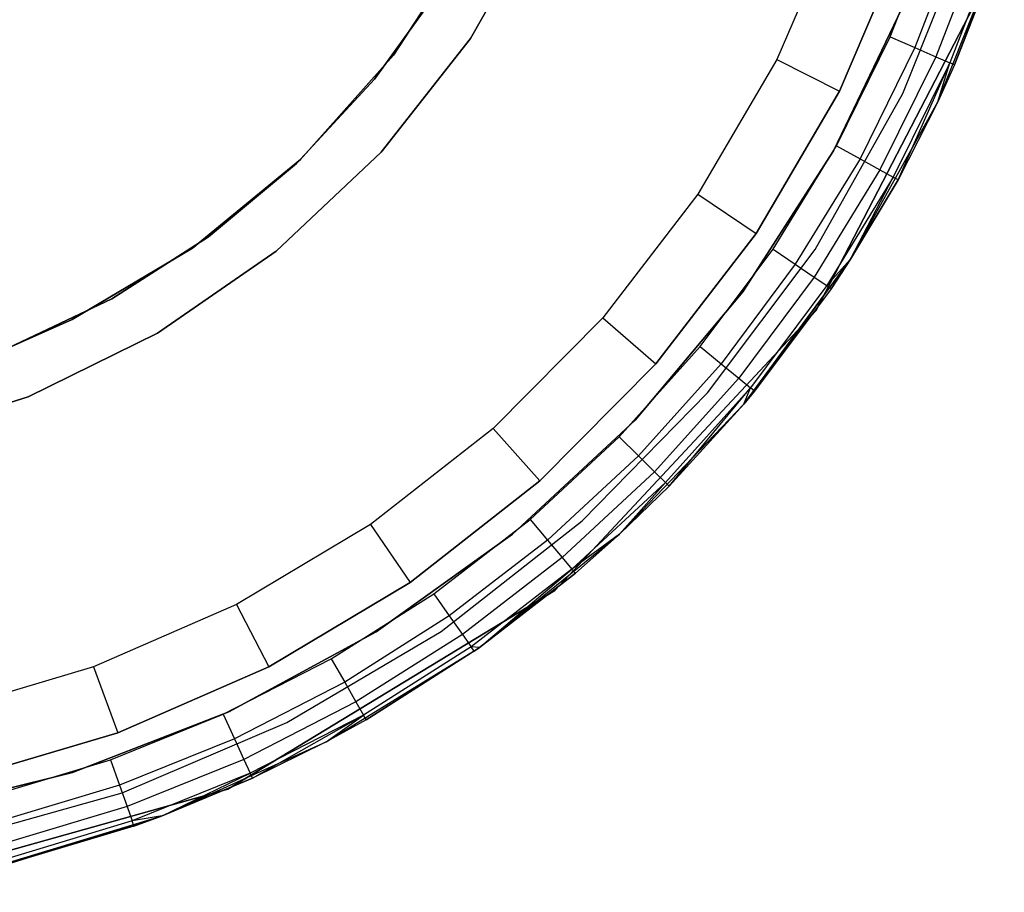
# Model space of a CAD drawing. Extents: x 0.1 to 15.8, y -7.9 to 7.9.
# Tile 10 of 17: x 8.3 to 9.5, y -1.6 to -0.6. Entities that reach past the tile are written whole.
import ezdxf

# ---------------------------------------------------------------- set-up
doc = ezdxf.new("R2010")
doc.units = 0
doc.header["$MEASUREMENT"] = 0
doc.layers.get('0').update_dxf_attribs({"color": 13, "linetype": 'CONTINUOUS'})

# ---------------------------------------------------------------- blocks, each defined once
blk = doc.blocks.new('CZ_0022__330X330X1200_PM_2')
at = {"color": 0}
for p, q in [((8.9318, -0.4622, 48.9153), (8.852, -0.603, 48.9153)), ((8.852, -0.603, 51.9074), (8.9318, -0.4622, 51.9074)), ((8.9318, -0.4622, 48.9153), (8.852, -0.603, 48.9153)), ((8.852, -0.603, 51.9074), (8.9318, -0.4622, 51.9074)), ((9.2642, -0.4659, 0.5139), (9.1954, -0.6266, 0.5139)), ((9.2642, -0.4659, 0.5139), (9.1954, -0.6266, 0.5139)), ((9.3228, -0.601, 1.9074), (9.3718, -0.4739, 1.9074)), ((9.3228, -0.601, 1.9074), (9.3718, -0.4739, 1.9074)), ((9.337, -0.6645, 0.7263), (9.4119, -0.4781, 0.7263)), ((9.337, -0.6645, 0.7263), (9.4119, -0.4781, 0.7263)), ((9.337, -0.6645, 1.868), (9.4119, -0.4781, 1.868)), ((9.337, -0.6645, 1.868), (9.4119, -0.4781, 1.868)), ((9.4003, -0.4835, 1.9014), (9.3504, -0.6131, 1.9014)), ((9.4003, -0.4835, 1.9014), (9.3504, -0.6131, 1.9014)), ((8.766, -0.6217, 48.9153), (8.8513, -0.4902, 48.9153)), ((8.8513, -0.4902, 51.9074), (8.766, -0.6217, 51.9074)), ((8.8513, -0.4902, 51.9074), (8.766, -0.6217, 51.9074)), ((8.766, -0.6217, 48.9153), (8.8513, -0.4902, 48.9153)), ((9.2658, -0.6621, 0.5927), (9.3384, -0.4923, 0.5927)), ((9.3384, -0.4923, 1.0651), (9.2658, -0.6621, 1.0651)), ((9.3384, -0.4923, 1.0651), (9.2658, -0.6621, 1.0651)), ((9.2658, -0.6621, 0.5927), (9.3384, -0.4923, 0.5927)), ((9.4246, -0.4916, 1.8843), (9.3738, -0.6234, 1.8843)), ((9.4246, -0.4916, 1.8843), (9.3738, -0.6234, 1.8843)), ((9.3761, -0.6739, 0.7263), (9.4506, -0.4864, 0.7263)), ((9.3761, -0.6739, 0.7263), (9.4506, -0.4864, 0.7263)), ((9.3949, -0.6326, 1.8287), (9.4506, -0.4864, 0.7263)), ((9.3949, -0.6326, 1.8287), (9.4506, -0.4864, 0.7263)), ((9.4408, -0.497, 1.8588), (9.3894, -0.6302, 1.8588)), ((9.4408, -0.497, 1.8588), (9.3894, -0.6302, 1.8588)), ((9.4465, -0.4989, 1.8287), (9.3949, -0.6326, 1.8287)), ((9.4465, -0.4989, 1.8287), (9.3949, -0.6326, 1.8287)), ((9.4366, -0.5274, 0.805), (9.2393, -0.9082, 0.805)), ((9.2393, -0.9082, 0.7263), (9.4366, -0.5274, 0.7263)), ((9.2393, -0.9082, 0.7263), (9.4366, -0.5274, 0.7263)), ((9.4366, -0.5274, 0.805), (9.2393, -0.9082, 0.805)), ((8.7446, -0.6487, 49.0255), (8.8196, -0.5444, 49.0255)), ((8.8196, -0.5444, 48.994), (8.7446, -0.6487, 48.994)), ((8.7446, -0.6487, 49.0255), (8.8196, -0.5444, 49.0255)), ((8.8196, -0.5444, 48.994), (8.7446, -0.6487, 48.994)), ((9.2592, -0.729, 1.6754), (9.3403, -0.5595, 1.6754)), ((9.3403, -0.5595, 1.7147), (9.2592, -0.729, 1.7147)), ((9.2592, -0.729, 1.6754), (9.3403, -0.5595, 1.6754)), ((9.3403, -0.5595, 1.7147), (9.2592, -0.729, 1.7147)), ((8.852, -0.603, 48.9153), (8.7521, -0.7302, 48.9153)), ((8.7521, -0.7302, 51.9074), (8.852, -0.603, 51.9074)), ((8.852, -0.603, 48.9153), (8.7521, -0.7302, 48.9153)), ((8.7521, -0.7302, 51.9074), (8.852, -0.603, 51.9074)), ((8.852, -0.603, 48.9153), (8.852, -0.603, 51.9074)), ((8.852, -0.603, 48.9153), (8.852, -0.603, 51.9074)), ((9.2625, -0.7231, 1.9074), (9.3228, -0.601, 1.9074)), ((9.2625, -0.7231, 1.9074), (9.3228, -0.601, 1.9074)), ((9.3228, -0.601, 1.9074), (9.3504, -0.6131, 1.9014)), ((9.3228, -0.601, 1.9074), (9.3504, -0.6131, 1.9014)), ((9.3504, -0.6131, 1.9014), (9.2888, -0.7377, 1.9014)), ((9.3504, -0.6131, 1.9014), (9.2888, -0.7377, 1.9014)), ((9.3504, -0.6131, 1.9014), (9.3738, -0.6234, 1.8843)), ((9.3504, -0.6131, 1.9014), (9.3738, -0.6234, 1.8843)), ((8.6615, -0.7385, 48.9153), (8.766, -0.6217, 48.9153)), ((8.766, -0.6217, 51.9074), (8.6615, -0.7385, 51.9074)), ((8.766, -0.6217, 51.9074), (8.6615, -0.7385, 51.9074)), ((8.6615, -0.7385, 48.9153), (8.766, -0.6217, 48.9153)), ((8.766, -0.6217, 51.9074), (8.766, -0.6217, 48.9153)), ((8.766, -0.6217, 51.9074), (8.766, -0.6217, 48.9153)), ((9.1954, -0.6266, 0.5139), (9.1071, -0.7774, 0.5139)), ((9.1954, -0.6266, 0.5139), (9.1071, -0.7774, 0.5139)), ((9.1954, -0.6266, 0.5139), (9.2658, -0.6621, 0.5927)), ((9.1954, -0.6266, 0.5139), (9.2658, -0.6621, 0.5927)), ((9.3738, -0.6234, 1.8843), (9.3112, -0.75, 1.8843)), ((9.3738, -0.6234, 1.8843), (9.3112, -0.75, 1.8843)), ((9.3738, -0.6234, 1.8843), (9.3894, -0.6302, 1.8588)), ((9.3738, -0.6234, 1.8843), (9.3894, -0.6302, 1.8588)), ((9.3894, -0.6302, 1.8588), (9.3261, -0.7583, 1.8588)), ((9.3894, -0.6302, 1.8588), (9.3261, -0.7583, 1.8588)), ((9.3314, -0.7612, 1.8287), (9.3894, -0.6302, 1.8588)), ((9.3314, -0.7612, 1.8287), (9.3894, -0.6302, 1.8588)), ((9.3761, -0.6739, 1.8287), (9.3894, -0.6302, 1.8588)), ((9.3761, -0.6739, 1.8287), (9.3894, -0.6302, 1.8588)), ((9.3949, -0.6326, 1.8287), (9.3761, -0.6739, 0.7263)), ((9.3949, -0.6326, 1.8287), (9.3761, -0.6739, 0.7263)), ((9.3949, -0.6326, 1.8287), (9.3761, -0.6739, 1.8287)), ((9.3949, -0.6326, 1.8287), (9.3761, -0.6739, 1.8287)), ((9.3949, -0.6326, 1.8287), (9.3894, -0.6302, 1.8588)), ((9.3949, -0.6326, 1.8287), (9.3894, -0.6302, 1.8588)), ((8.657, -0.7429, 49.0255), (8.7446, -0.6487, 49.0255)), ((8.7446, -0.6487, 48.994), (8.657, -0.7429, 48.994)), ((8.657, -0.7429, 49.0255), (8.7446, -0.6487, 49.0255)), ((8.7446, -0.6487, 48.994), (8.657, -0.7429, 48.994)), ((8.7446, -0.6487, 49.0255), (8.7446, -0.6487, 48.994)), ((8.7446, -0.6487, 49.0255), (8.7446, -0.6487, 48.994)), ((9.1724, -0.8214, 0.5927), (9.2658, -0.6621, 0.5927)), ((9.2658, -0.6621, 1.0651), (9.1724, -0.8214, 1.0651)), ((9.2658, -0.6621, 1.0651), (9.1724, -0.8214, 1.0651)), ((9.1724, -0.8214, 0.5927), (9.2658, -0.6621, 0.5927)), ((9.2658, -0.6621, 0.5927), (9.2658, -0.6621, 1.0651)), ((9.2658, -0.6621, 0.5927), (9.2658, -0.6621, 1.0651)), ((9.2384, -0.8395, 0.7263), (9.337, -0.6645, 0.7263)), ((9.2384, -0.8395, 0.7263), (9.337, -0.6645, 0.7263)), ((9.2384, -0.8395, 1.868), (9.337, -0.6645, 1.868)), ((9.2384, -0.8395, 1.868), (9.337, -0.6645, 1.868)), ((9.337, -0.6645, 0.7263), (9.337, -0.6645, 1.868)), ((9.337, -0.6645, 0.7263), (9.337, -0.6645, 1.868)), ((9.2782, -0.8504, 0.7263), (9.3761, -0.6739, 0.7263)), ((9.2782, -0.8504, 0.7263), (9.3761, -0.6739, 0.7263)), ((9.3761, -0.6739, 0.7263), (9.3314, -0.7612, 1.8287)), ((9.3761, -0.6739, 0.7263), (9.3314, -0.7612, 1.8287)), ((9.3761, -0.6739, 1.8287), (9.3314, -0.7612, 1.8287)), ((9.3761, -0.6739, 1.8287), (9.3314, -0.7612, 1.8287)), ((9.3761, -0.6739, 0.7263), (9.3761, -0.6739, 1.8287)), ((9.3761, -0.6739, 0.7263), (9.3761, -0.6739, 1.8287)), ((9.1913, -0.8392, 1.9074), (9.2625, -0.7231, 1.9074)), ((9.1913, -0.8392, 1.9074), (9.2625, -0.7231, 1.9074)), ((9.2625, -0.7231, 1.9074), (9.2888, -0.7377, 1.9014)), ((9.2625, -0.7231, 1.9074), (9.2888, -0.7377, 1.9014)), ((8.5405, -0.8381, 48.9153), (8.6615, -0.7385, 48.9153)), ((8.6615, -0.7385, 51.9074), (8.5405, -0.8381, 51.9074)), ((8.6615, -0.7385, 51.9074), (8.5405, -0.8381, 51.9074)), ((8.5405, -0.8381, 48.9153), (8.6615, -0.7385, 48.9153)), ((8.7521, -0.7302, 48.9153), (8.6343, -0.8412, 48.9153)), ((8.6343, -0.8412, 51.9074), (8.7521, -0.7302, 51.9074)), ((8.7521, -0.7302, 48.9153), (8.6343, -0.8412, 48.9153)), ((8.6343, -0.8412, 51.9074), (8.7521, -0.7302, 51.9074)), ((8.6615, -0.7385, 51.9074), (8.6615, -0.7385, 48.9153)), ((8.6615, -0.7385, 51.9074), (8.6615, -0.7385, 48.9153)), ((8.7521, -0.7302, 48.9153), (8.7521, -0.7302, 51.9074)), ((8.7521, -0.7302, 48.9153), (8.7521, -0.7302, 51.9074)), ((9.1575, -0.887, 1.6754), (9.2592, -0.729, 1.6754)), ((9.2592, -0.729, 1.7147), (9.1575, -0.887, 1.7147)), ((9.1575, -0.887, 1.6754), (9.2592, -0.729, 1.6754)), ((9.2592, -0.729, 1.7147), (9.1575, -0.887, 1.7147)), ((9.2888, -0.7377, 1.9014), (9.2162, -0.8561, 1.9014)), ((9.2888, -0.7377, 1.9014), (9.2162, -0.8561, 1.9014)), ((9.2592, -0.729, 1.6754), (9.2592, -0.729, 1.7147)), ((9.2592, -0.729, 1.6754), (9.2592, -0.729, 1.7147)), ((9.2888, -0.7377, 1.9014), (9.3112, -0.75, 1.8843)), ((9.2888, -0.7377, 1.9014), (9.3112, -0.75, 1.8843)), ((8.5584, -0.8253, 49.0255), (8.657, -0.7429, 49.0255)), ((8.657, -0.7429, 48.994), (8.5584, -0.8253, 48.994)), ((8.5584, -0.8253, 49.0255), (8.657, -0.7429, 49.0255)), ((8.657, -0.7429, 48.994), (8.5584, -0.8253, 48.994)), ((8.657, -0.7429, 49.0255), (8.657, -0.7429, 48.994)), ((8.657, -0.7429, 49.0255), (8.657, -0.7429, 48.994)), ((9.3112, -0.75, 1.8843), (9.2374, -0.8704, 1.8843)), ((9.3112, -0.75, 1.8843), (9.2374, -0.8704, 1.8843)), ((9.3112, -0.75, 1.8843), (9.3261, -0.7583, 1.8588)), ((9.3112, -0.75, 1.8843), (9.3261, -0.7583, 1.8588)), ((9.3261, -0.7583, 1.8588), (9.2515, -0.88, 1.8588)), ((9.3261, -0.7583, 1.8588), (9.2515, -0.88, 1.8588)), ((9.2782, -0.8504, 1.8287), (9.3261, -0.7583, 1.8588)), ((9.2782, -0.8504, 1.8287), (9.3261, -0.7583, 1.8588)), ((9.2782, -0.8504, 0.7263), (9.3314, -0.7612, 1.8287)), ((9.3314, -0.7612, 1.8287), (9.2782, -0.8504, 1.8287)), ((9.2782, -0.8504, 0.7263), (9.3314, -0.7612, 1.8287)), ((9.3314, -0.7612, 1.8287), (9.2782, -0.8504, 1.8287)), ((9.3314, -0.7612, 1.8287), (9.3261, -0.7583, 1.8588)), ((9.3314, -0.7612, 1.8287), (9.3261, -0.7583, 1.8588)), ((9.1071, -0.7774, 0.5139), (9.0006, -0.916, 0.5139)), ((9.1071, -0.7774, 0.5139), (9.0006, -0.916, 0.5139)), ((9.1071, -0.7774, 0.5139), (9.1724, -0.8214, 0.5927)), ((9.1071, -0.7774, 0.5139), (9.1724, -0.8214, 0.5927)), ((8.4501, -0.8947, 49.0255), (8.5584, -0.8253, 49.0255)), ((8.5584, -0.8253, 48.994), (8.4501, -0.8947, 48.994)), ((8.4501, -0.8947, 49.0255), (8.5584, -0.8253, 49.0255)), ((8.5584, -0.8253, 48.994), (8.4501, -0.8947, 48.994)), ((8.5584, -0.8253, 49.0255), (8.5584, -0.8253, 48.994)), ((8.5584, -0.8253, 49.0255), (8.5584, -0.8253, 48.994)), ((9.0599, -0.9678, 0.5927), (9.1724, -0.8214, 0.5927)), ((9.1724, -0.8214, 1.0651), (9.0599, -0.9678, 1.0651)), ((9.1724, -0.8214, 1.0651), (9.0599, -0.9678, 1.0651)), ((9.0599, -0.9678, 0.5927), (9.1724, -0.8214, 0.5927)), ((9.1724, -0.8214, 0.5927), (9.1724, -0.8214, 1.0651)), ((9.1724, -0.8214, 0.5927), (9.1724, -0.8214, 1.0651)), ((8.4057, -0.918, 48.9153), (8.5405, -0.8381, 48.9153)), ((8.5405, -0.8381, 51.9074), (8.4057, -0.918, 51.9074)), ((8.5405, -0.8381, 51.9074), (8.4057, -0.918, 51.9074)), ((8.4057, -0.918, 48.9153), (8.5405, -0.8381, 48.9153)), ((8.5405, -0.8381, 51.9074), (8.5405, -0.8381, 48.9153)), ((8.5405, -0.8381, 51.9074), (8.5405, -0.8381, 48.9153)), ((8.6343, -0.8412, 48.9153), (8.5013, -0.9334, 48.9153)), ((8.5013, -0.9334, 51.9074), (8.6343, -0.8412, 51.9074)), ((8.6343, -0.8412, 48.9153), (8.5013, -0.9334, 48.9153)), ((8.5013, -0.9334, 51.9074), (8.6343, -0.8412, 51.9074)), ((8.6343, -0.8412, 48.9153), (8.6343, -0.8412, 51.9074)), ((8.6343, -0.8412, 48.9153), (8.6343, -0.8412, 51.9074)), ((9.1098, -0.9484, 1.9074), (9.1913, -0.8392, 1.9074)), ((9.1098, -0.9484, 1.9074), (9.1913, -0.8392, 1.9074)), ((9.1178, -1.0001, 0.7263), (9.2384, -0.8395, 0.7263)), ((9.1178, -1.0001, 0.7263), (9.2384, -0.8395, 0.7263)), ((9.1178, -1.0001, 1.868), (9.2384, -0.8395, 1.868)), ((9.1178, -1.0001, 1.868), (9.2384, -0.8395, 1.868)), ((9.1913, -0.8392, 1.9074), (9.2162, -0.8561, 1.9014)), ((9.1913, -0.8392, 1.9074), (9.2162, -0.8561, 1.9014)), ((9.2384, -0.8395, 0.7263), (9.2384, -0.8395, 1.868)), ((9.2384, -0.8395, 0.7263), (9.2384, -0.8395, 1.868)), ((9.2162, -0.8561, 1.9014), (9.1331, -0.9675, 1.9014)), ((9.2162, -0.8561, 1.9014), (9.1331, -0.9675, 1.9014)), ((9.1586, -1.0129, 0.7263), (9.2782, -0.8504, 0.7263)), ((9.1586, -1.0129, 0.7263), (9.2782, -0.8504, 0.7263)), ((9.1707, -0.9983, 1.8287), (9.2782, -0.8504, 0.7263)), ((9.1707, -0.9983, 1.8287), (9.2782, -0.8504, 0.7263)), ((9.2162, -0.8561, 1.9014), (9.2374, -0.8704, 1.8843)), ((9.2162, -0.8561, 1.9014), (9.2374, -0.8704, 1.8843)), ((9.2782, -0.8504, 1.8287), (9.2515, -0.88, 1.8588)), ((9.2782, -0.8504, 1.8287), (9.2515, -0.88, 1.8588)), ((9.2782, -0.8504, 1.8287), (9.2565, -0.8834, 1.8287)), ((9.2565, -0.8834, 1.8287), (9.2782, -0.8504, 0.7263)), ((9.2565, -0.8834, 1.8287), (9.2782, -0.8504, 0.7263)), ((9.2782, -0.8504, 1.8287), (9.2565, -0.8834, 1.8287)), ((9.2782, -0.8504, 1.8287), (9.2782, -0.8504, 0.7263)), ((9.2782, -0.8504, 1.8287), (9.2782, -0.8504, 0.7263)), ((9.2374, -0.8704, 1.8843), (9.1529, -0.9836, 1.8843)), ((9.2374, -0.8704, 1.8843), (9.1529, -0.9836, 1.8843)), ((9.2374, -0.8704, 1.8843), (9.2515, -0.88, 1.8588)), ((9.2374, -0.8704, 1.8843), (9.2515, -0.88, 1.8588)), ((9.2515, -0.88, 1.8588), (9.1661, -0.9945, 1.8588)), ((9.2515, -0.88, 1.8588), (9.1661, -0.9945, 1.8588)), ((9.2565, -0.8834, 1.8287), (9.2515, -0.88, 1.8588)), ((9.2565, -0.8834, 1.8287), (9.2515, -0.88, 1.8588)), ((9.0368, -1.031, 1.6754), (9.1575, -0.887, 1.6754)), ((9.1575, -0.887, 1.7147), (9.0368, -1.031, 1.7147)), ((9.0368, -1.031, 1.6754), (9.1575, -0.887, 1.6754)), ((9.1575, -0.887, 1.7147), (9.0368, -1.031, 1.7147)), ((9.1575, -0.887, 1.6754), (9.1575, -0.887, 1.7147)), ((9.1575, -0.887, 1.6754), (9.1575, -0.887, 1.7147)), ((9.2565, -0.8834, 1.8287), (9.1707, -0.9983, 1.8287)), ((9.2565, -0.8834, 1.8287), (9.1707, -0.9983, 1.8287)), ((8.3341, -0.9499, 49.0255), (8.4501, -0.8947, 49.0255)), ((8.4501, -0.8947, 48.994), (8.3341, -0.9499, 48.994)), ((8.3341, -0.9499, 49.0255), (8.4501, -0.8947, 49.0255)), ((8.4501, -0.8947, 48.994), (8.3341, -0.9499, 48.994)), ((8.4501, -0.8947, 49.0255), (8.4501, -0.8947, 48.994)), ((8.4501, -0.8947, 49.0255), (8.4501, -0.8947, 48.994)), ((9.0006, -0.916, 0.5139), (8.8775, -1.0401, 0.5139)), ((9.0006, -0.916, 0.5139), (8.8775, -1.0401, 0.5139)), ((9.2393, -0.9082, 0.805), (8.9466, -1.2216, 0.805)), ((8.9466, -1.2216, 0.7263), (9.2393, -0.9082, 0.7263)), ((8.9466, -1.2216, 0.7263), (9.2393, -0.9082, 0.7263)), ((9.2393, -0.9082, 0.805), (8.9466, -1.2216, 0.805)), ((9.0006, -0.916, 0.5139), (9.0599, -0.9678, 0.5927)), ((9.0006, -0.916, 0.5139), (9.0599, -0.9678, 0.5927)), ((9.2393, -0.9082, 0.7263), (9.2393, -0.9082, 0.805)), ((9.2393, -0.9082, 0.7263), (9.2393, -0.9082, 0.805)), ((8.3341, -0.9499, 48.9153), (8.4057, -0.918, 48.9153)), ((8.4057, -0.918, 51.9074), (8.3341, -0.9499, 51.9074)), ((8.4057, -0.918, 51.9074), (8.3341, -0.9499, 51.9074)), ((8.3341, -0.9499, 48.9153), (8.4057, -0.918, 48.9153)), ((8.4057, -0.918, 51.9074), (8.4057, -0.918, 48.9153)), ((8.4057, -0.918, 51.9074), (8.4057, -0.918, 48.9153)), ((8.5013, -0.9334, 48.9153), (8.3561, -1.0047, 48.9153)), ((8.3561, -1.0047, 51.9074), (8.5013, -0.9334, 51.9074)), ((8.5013, -0.9334, 48.9153), (8.3561, -1.0047, 48.9153)), ((8.3561, -1.0047, 51.9074), (8.5013, -0.9334, 51.9074)), ((8.5013, -0.9334, 48.9153), (8.5013, -0.9334, 51.9074)), ((8.5013, -0.9334, 48.9153), (8.5013, -0.9334, 51.9074)), ((9.0188, -1.0496, 1.9074), (9.1098, -0.9484, 1.9074)), ((9.0188, -1.0496, 1.9074), (9.1098, -0.9484, 1.9074)), ((9.1098, -0.9484, 1.9074), (9.1331, -0.9675, 1.9014)), ((9.1098, -0.9484, 1.9074), (9.1331, -0.9675, 1.9014)), ((8.9298, -1.0989, 0.5927), (9.0599, -0.9678, 0.5927)), ((9.0599, -0.9678, 1.0651), (8.9298, -1.0989, 1.0651)), ((9.0599, -0.9678, 1.0651), (8.9298, -1.0989, 1.0651)), ((8.9298, -1.0989, 0.5927), (9.0599, -0.9678, 0.5927)), ((9.1331, -0.9675, 1.9014), (9.0403, -1.0708, 1.9014)), ((9.1331, -0.9675, 1.9014), (9.0403, -1.0708, 1.9014)), ((9.0599, -0.9678, 0.5927), (9.0599, -0.9678, 1.0651)), ((9.0599, -0.9678, 0.5927), (9.0599, -0.9678, 1.0651)), ((9.1331, -0.9675, 1.9014), (9.1529, -0.9836, 1.8843)), ((9.1331, -0.9675, 1.9014), (9.1529, -0.9836, 1.8843)), ((9.1529, -0.9836, 1.8843), (9.0585, -1.0887, 1.8843)), ((9.1529, -0.9836, 1.8843), (9.0585, -1.0887, 1.8843)), ((9.1529, -0.9836, 1.8843), (9.1661, -0.9945, 1.8588)), ((9.1529, -0.9836, 1.8843), (9.1661, -0.9945, 1.8588)), ((8.9773, -1.1436, 0.7263), (9.1178, -1.0001, 0.7263)), ((8.9773, -1.1436, 0.7263), (9.1178, -1.0001, 0.7263)), ((8.9773, -1.1436, 1.868), (9.1178, -1.0001, 1.868)), ((8.9773, -1.1436, 1.868), (9.1178, -1.0001, 1.868)), ((9.1661, -0.9945, 1.8588), (9.0706, -1.1007, 1.8588)), ((9.1661, -0.9945, 1.8588), (9.0706, -1.1007, 1.8588)), ((9.0749, -1.1049, 1.8287), (9.1661, -0.9945, 1.8588)), ((9.0749, -1.1049, 1.8287), (9.1661, -0.9945, 1.8588)), ((9.1178, -1.0001, 0.7263), (9.1178, -1.0001, 1.868)), ((9.1178, -1.0001, 0.7263), (9.1178, -1.0001, 1.868)), ((9.1586, -1.0129, 1.8287), (9.1661, -0.9945, 1.8588)), ((9.1586, -1.0129, 1.8287), (9.1661, -0.9945, 1.8588)), ((9.1707, -0.9983, 1.8287), (9.1586, -1.0129, 0.7263)), ((9.1707, -0.9983, 1.8287), (9.1586, -1.0129, 1.8287)), ((9.1707, -0.9983, 1.8287), (9.1586, -1.0129, 0.7263)), ((9.1707, -0.9983, 1.8287), (9.1586, -1.0129, 1.8287)), ((9.1707, -0.9983, 1.8287), (9.1661, -0.9945, 1.8588)), ((9.1707, -0.9983, 1.8287), (9.1661, -0.9945, 1.8588)), ((8.3561, -1.0047, 48.9153), (8.2018, -1.0536, 48.9153)), ((8.2018, -1.0536, 51.9074), (8.3561, -1.0047, 51.9074)), ((8.3561, -1.0047, 48.9153), (8.2018, -1.0536, 48.9153)), ((8.2018, -1.0536, 51.9074), (8.3561, -1.0047, 51.9074)), ((8.3561, -1.0047, 48.9153), (8.3561, -1.0047, 51.9074)), ((8.3561, -1.0047, 48.9153), (8.3561, -1.0047, 51.9074)), ((9.0192, -1.1588, 0.7263), (9.1586, -1.0129, 0.7263)), ((9.0192, -1.1588, 0.7263), (9.1586, -1.0129, 0.7263)), ((9.1586, -1.0129, 1.8287), (9.0749, -1.1049, 1.8287)), ((9.0749, -1.1049, 1.8287), (9.1586, -1.0129, 0.7263)), ((9.0749, -1.1049, 1.8287), (9.1586, -1.0129, 0.7263)), ((9.1586, -1.0129, 1.8287), (9.0749, -1.1049, 1.8287)), ((9.1586, -1.0129, 1.8287), (9.1586, -1.0129, 0.7263)), ((9.1586, -1.0129, 1.8287), (9.1586, -1.0129, 0.7263)), ((8.8991, -1.1587, 1.6754), (9.0368, -1.031, 1.6754)), ((9.0368, -1.031, 1.7147), (8.8991, -1.1587, 1.7147)), ((8.8991, -1.1587, 1.6754), (9.0368, -1.031, 1.6754)), ((9.0368, -1.031, 1.7147), (8.8991, -1.1587, 1.7147)), ((9.0368, -1.031, 1.6754), (9.0368, -1.031, 1.7147)), ((9.0368, -1.031, 1.6754), (9.0368, -1.031, 1.7147)), ((8.8775, -1.0401, 0.5139), (8.7399, -1.1478, 0.5139)), ((8.8775, -1.0401, 0.5139), (8.7399, -1.1478, 0.5139)), ((8.8775, -1.0401, 0.5139), (8.9298, -1.0989, 0.5927)), ((8.8775, -1.0401, 0.5139), (8.9298, -1.0989, 0.5927)), ((8.9189, -1.1422, 1.9074), (9.0188, -1.0496, 1.9074)), ((8.9189, -1.1422, 1.9074), (9.0188, -1.0496, 1.9074)), ((9.0188, -1.0496, 1.9074), (9.0403, -1.0708, 1.9014)), ((9.0188, -1.0496, 1.9074), (9.0403, -1.0708, 1.9014)), ((9.0403, -1.0708, 1.9014), (8.9384, -1.1652, 1.9014)), ((9.0403, -1.0708, 1.9014), (8.9384, -1.1652, 1.9014)), ((9.0403, -1.0708, 1.9014), (9.0585, -1.0887, 1.8843)), ((9.0403, -1.0708, 1.9014), (9.0585, -1.0887, 1.8843)), ((9.0585, -1.0887, 1.8843), (8.9549, -1.1847, 1.8843)), ((9.0585, -1.0887, 1.8843), (8.9549, -1.1847, 1.8843)), ((9.0585, -1.0887, 1.8843), (9.0706, -1.1007, 1.8588)), ((9.0585, -1.0887, 1.8843), (9.0706, -1.1007, 1.8588)), ((8.7844, -1.2127, 0.5927), (8.9298, -1.0989, 0.5927)), ((8.9298, -1.0989, 1.0651), (8.7844, -1.2127, 1.0651)), ((8.9298, -1.0989, 1.0651), (8.7844, -1.2127, 1.0651)), ((8.7844, -1.2127, 0.5927), (8.9298, -1.0989, 0.5927)), ((8.9298, -1.0989, 0.5927), (8.9298, -1.0989, 1.0651)), ((8.9298, -1.0989, 0.5927), (8.9298, -1.0989, 1.0651)), ((9.0706, -1.1007, 1.8588), (8.9659, -1.1978, 1.8588)), ((9.0706, -1.1007, 1.8588), (8.9659, -1.1978, 1.8588)), ((9.0192, -1.1588, 1.8287), (9.0706, -1.1007, 1.8588)), ((9.0192, -1.1588, 1.8287), (9.0706, -1.1007, 1.8588)), ((9.0749, -1.1049, 1.8287), (9.0706, -1.1007, 1.8588)), ((9.0749, -1.1049, 1.8287), (9.0706, -1.1007, 1.8588)), ((9.0749, -1.1049, 1.8287), (9.0192, -1.1588, 0.7263)), ((9.0749, -1.1049, 1.8287), (9.0192, -1.1588, 0.7263)), ((9.0749, -1.1049, 1.8287), (9.0192, -1.1588, 1.8287)), ((9.0749, -1.1049, 1.8287), (9.0192, -1.1588, 1.8287)), ((8.7399, -1.1478, 0.5139), (8.5898, -1.2374, 0.5139)), ((8.7399, -1.1478, 0.5139), (8.5898, -1.2374, 0.5139)), ((8.7399, -1.1478, 0.5139), (8.7844, -1.2127, 0.5927)), ((8.7399, -1.1478, 0.5139), (8.7844, -1.2127, 0.5927)), ((8.8111, -1.2254, 1.9074), (8.9189, -1.1422, 1.9074)), ((8.8111, -1.2254, 1.9074), (8.9189, -1.1422, 1.9074)), ((8.8193, -1.2676, 0.7263), (8.9773, -1.1436, 0.7263)), ((8.8193, -1.2676, 0.7263), (8.9773, -1.1436, 0.7263)), ((8.8193, -1.2676, 1.868), (8.9773, -1.1436, 1.868)), ((8.8193, -1.2676, 1.868), (8.9773, -1.1436, 1.868)), ((8.9189, -1.1422, 1.9074), (8.9384, -1.1652, 1.9014)), ((8.9189, -1.1422, 1.9074), (8.9384, -1.1652, 1.9014)), ((8.9773, -1.1436, 0.7263), (8.9773, -1.1436, 1.868)), ((8.9773, -1.1436, 0.7263), (8.9773, -1.1436, 1.868)), ((8.7464, -1.2682, 1.6754), (8.8991, -1.1587, 1.6754)), ((8.8991, -1.1587, 1.7147), (8.7464, -1.2682, 1.7147)), ((8.7464, -1.2682, 1.6754), (8.8991, -1.1587, 1.6754)), ((8.8991, -1.1587, 1.7147), (8.7464, -1.2682, 1.7147)), ((8.8622, -1.2856, 0.7263), (9.0192, -1.1588, 0.7263)), ((8.8622, -1.2856, 0.7263), (9.0192, -1.1588, 0.7263)), ((8.8991, -1.1587, 1.6754), (8.8991, -1.1587, 1.7147)), ((8.8991, -1.1587, 1.6754), (8.8991, -1.1587, 1.7147)), ((9.0192, -1.1588, 1.8287), (8.9659, -1.1978, 1.8588)), ((9.0192, -1.1588, 1.8287), (8.9659, -1.1978, 1.8588)), ((9.0192, -1.1588, 0.7263), (8.9698, -1.2024, 1.8287)), ((9.0192, -1.1588, 0.7263), (8.9698, -1.2024, 1.8287)), ((9.0192, -1.1588, 1.8287), (8.9698, -1.2024, 1.8287)), ((9.0192, -1.1588, 1.8287), (8.9698, -1.2024, 1.8287)), ((9.0192, -1.1588, 0.7263), (9.0192, -1.1588, 1.8287)), ((9.0192, -1.1588, 0.7263), (9.0192, -1.1588, 1.8287)), ((8.9384, -1.1652, 1.9014), (8.8284, -1.25, 1.9014)), ((8.9384, -1.1652, 1.9014), (8.8284, -1.25, 1.9014)), ((8.9384, -1.1652, 1.9014), (8.9549, -1.1847, 1.8843)), ((8.9384, -1.1652, 1.9014), (8.9549, -1.1847, 1.8843)), ((8.9549, -1.1847, 1.8843), (8.843, -1.271, 1.8843)), ((8.9549, -1.1847, 1.8843), (8.843, -1.271, 1.8843)), ((8.9549, -1.1847, 1.8843), (8.9659, -1.1978, 1.8588)), ((8.9549, -1.1847, 1.8843), (8.9659, -1.1978, 1.8588)), ((8.9659, -1.1978, 1.8588), (8.8528, -1.2849, 1.8588)), ((8.9659, -1.1978, 1.8588), (8.8528, -1.2849, 1.8588)), ((8.8622, -1.2856, 1.8287), (8.9659, -1.1978, 1.8588)), ((8.8622, -1.2856, 1.8287), (8.9659, -1.1978, 1.8588)), ((8.8622, -1.2856, 0.7263), (8.9698, -1.2024, 1.8287)), ((8.9698, -1.2024, 1.8287), (8.8622, -1.2856, 1.8287)), ((8.8622, -1.2856, 0.7263), (8.9698, -1.2024, 1.8287)), ((8.9698, -1.2024, 1.8287), (8.8622, -1.2856, 1.8287)), ((8.9698, -1.2024, 1.8287), (8.9659, -1.1978, 1.8588)), ((8.9698, -1.2024, 1.8287), (8.9659, -1.1978, 1.8588)), ((8.6259, -1.3074, 0.5927), (8.7844, -1.2127, 0.5927)), ((8.7844, -1.2127, 1.0651), (8.6259, -1.3074, 1.0651)), ((8.7844, -1.2127, 1.0651), (8.6259, -1.3074, 1.0651)), ((8.6259, -1.3074, 0.5927), (8.7844, -1.2127, 0.5927)), ((8.7844, -1.2127, 0.5927), (8.7844, -1.2127, 1.0651)), ((8.7844, -1.2127, 0.5927), (8.7844, -1.2127, 1.0651)), ((8.9466, -1.2216, 0.805), (8.5802, -1.4444, 0.805)), ((8.5802, -1.4444, 0.7263), (8.9466, -1.2216, 0.7263)), ((8.5802, -1.4444, 0.7263), (8.9466, -1.2216, 0.7263)), ((8.9466, -1.2216, 0.805), (8.5802, -1.4444, 0.805)), ((8.9466, -1.2216, 0.7263), (8.9466, -1.2216, 0.805)), ((8.9466, -1.2216, 0.7263), (8.9466, -1.2216, 0.805)), ((8.6961, -1.2983, 1.9074), (8.8111, -1.2254, 1.9074)), ((8.6961, -1.2983, 1.9074), (8.8111, -1.2254, 1.9074)), ((8.8111, -1.2254, 1.9074), (8.8284, -1.25, 1.9014)), ((8.8111, -1.2254, 1.9074), (8.8284, -1.25, 1.9014)), ((8.5898, -1.2374, 0.5139), (8.4297, -1.3075, 0.5139)), ((8.5898, -1.2374, 0.5139), (8.4297, -1.3075, 0.5139)), ((8.5898, -1.2374, 0.5139), (8.6259, -1.3074, 0.5927)), ((8.5898, -1.2374, 0.5139), (8.6259, -1.3074, 0.5927)), ((8.8284, -1.25, 1.9014), (8.7111, -1.3245, 1.9014)), ((8.8284, -1.25, 1.9014), (8.7111, -1.3245, 1.9014)), ((8.8284, -1.25, 1.9014), (8.843, -1.271, 1.8843)), ((8.8284, -1.25, 1.9014), (8.843, -1.271, 1.8843)), ((8.5812, -1.3577, 1.6754), (8.7464, -1.2682, 1.6754)), ((8.7464, -1.2682, 1.7147), (8.5812, -1.3577, 1.7147)), ((8.5812, -1.3577, 1.6754), (8.7464, -1.2682, 1.6754)), ((8.7464, -1.2682, 1.7147), (8.5812, -1.3577, 1.7147)), ((8.6464, -1.3698, 0.7263), (8.8193, -1.2676, 0.7263)), ((8.6464, -1.3698, 0.7263), (8.8193, -1.2676, 0.7263)), ((8.6464, -1.3698, 1.868), (8.8193, -1.2676, 1.868)), ((8.6464, -1.3698, 1.868), (8.8193, -1.2676, 1.868)), ((8.7464, -1.2682, 1.6754), (8.7464, -1.2682, 1.7147)), ((8.7464, -1.2682, 1.6754), (8.7464, -1.2682, 1.7147)), ((8.8193, -1.2676, 0.7263), (8.8193, -1.2676, 1.868)), ((8.8193, -1.2676, 0.7263), (8.8193, -1.2676, 1.868)), ((8.843, -1.271, 1.8843), (8.7237, -1.3467, 1.8843)), ((8.843, -1.271, 1.8843), (8.7237, -1.3467, 1.8843)), ((8.843, -1.271, 1.8843), (8.8528, -1.2849, 1.8588)), ((8.843, -1.271, 1.8843), (8.8528, -1.2849, 1.8588)), ((8.6904, -1.3914, 0.7263), (8.8622, -1.2856, 0.7263)), ((8.6904, -1.3914, 0.7263), (8.8622, -1.2856, 0.7263)), ((8.8528, -1.2849, 1.8588), (8.7322, -1.3615, 1.8588)), ((8.8528, -1.2849, 1.8588), (8.7322, -1.3615, 1.8588)), ((8.7352, -1.3667, 1.8287), (8.8622, -1.2856, 0.7263)), ((8.7352, -1.3667, 1.8287), (8.8622, -1.2856, 0.7263)), ((8.8562, -1.2899, 1.8287), (8.7352, -1.3667, 1.8287)), ((8.8562, -1.2899, 1.8287), (8.7352, -1.3667, 1.8287)), ((8.8562, -1.2899, 1.8287), (8.8528, -1.2849, 1.8588)), ((8.8562, -1.2899, 1.8287), (8.8528, -1.2849, 1.8588)), ((8.8622, -1.2856, 1.8287), (8.8528, -1.2849, 1.8588)), ((8.8622, -1.2856, 1.8287), (8.8528, -1.2849, 1.8588)), ((8.8622, -1.2856, 1.8287), (8.8562, -1.2899, 1.8287)), ((8.8562, -1.2899, 1.8287), (8.8622, -1.2856, 0.7263)), ((8.8562, -1.2899, 1.8287), (8.8622, -1.2856, 0.7263)), ((8.8622, -1.2856, 1.8287), (8.8562, -1.2899, 1.8287)), ((8.8622, -1.2856, 1.8287), (8.8622, -1.2856, 0.7263)), ((8.8622, -1.2856, 1.8287), (8.8622, -1.2856, 0.7263)), ((8.5749, -1.3605, 1.9074), (8.6961, -1.2983, 1.9074)), ((8.5749, -1.3605, 1.9074), (8.6961, -1.2983, 1.9074)), ((8.6961, -1.2983, 1.9074), (8.7111, -1.3245, 1.9014)), ((8.6961, -1.2983, 1.9074), (8.7111, -1.3245, 1.9014)), ((8.4297, -1.3075, 0.5139), (8.2621, -1.3569, 0.5139)), ((8.4297, -1.3075, 0.5139), (8.2621, -1.3569, 0.5139)), ((8.4297, -1.3075, 0.5139), (8.4567, -1.3814, 0.5927)), ((8.4297, -1.3075, 0.5139), (8.4567, -1.3814, 0.5927)), ((8.4567, -1.3814, 0.5927), (8.6259, -1.3074, 0.5927)), ((8.6259, -1.3074, 1.0651), (8.4567, -1.3814, 1.0651)), ((8.6259, -1.3074, 1.0651), (8.4567, -1.3814, 1.0651)), ((8.4567, -1.3814, 0.5927), (8.6259, -1.3074, 0.5927)), ((8.6259, -1.3074, 0.5927), (8.6259, -1.3074, 1.0651)), ((8.6259, -1.3074, 0.5927), (8.6259, -1.3074, 1.0651)), ((8.7111, -1.3245, 1.9014), (8.5875, -1.388, 1.9014)), ((8.7111, -1.3245, 1.9014), (8.5875, -1.388, 1.9014)), ((8.7111, -1.3245, 1.9014), (8.7237, -1.3467, 1.8843)), ((8.7111, -1.3245, 1.9014), (8.7237, -1.3467, 1.8843)), ((8.7237, -1.3467, 1.8843), (8.5981, -1.4112, 1.8843)), ((8.7237, -1.3467, 1.8843), (8.5981, -1.4112, 1.8843)), ((8.7237, -1.3467, 1.8843), (8.7322, -1.3615, 1.8588)), ((8.7237, -1.3467, 1.8843), (8.7322, -1.3615, 1.8588)), ((8.4061, -1.4257, 1.6754), (8.5812, -1.3577, 1.6754)), ((8.5812, -1.3577, 1.7147), (8.4061, -1.4257, 1.7147)), ((8.4061, -1.4257, 1.6754), (8.5812, -1.3577, 1.6754)), ((8.5812, -1.3577, 1.7147), (8.4061, -1.4257, 1.7147)), ((8.4486, -1.4115, 1.9074), (8.5749, -1.3605, 1.9074)), ((8.4486, -1.4115, 1.9074), (8.5749, -1.3605, 1.9074)), ((8.5749, -1.3605, 1.9074), (8.5875, -1.388, 1.9014)), ((8.5749, -1.3605, 1.9074), (8.5875, -1.388, 1.9014)), ((8.5812, -1.3577, 1.6754), (8.5812, -1.3577, 1.7147)), ((8.5812, -1.3577, 1.6754), (8.5812, -1.3577, 1.7147)), ((8.7322, -1.3615, 1.8588), (8.6052, -1.4267, 1.8588)), ((8.7322, -1.3615, 1.8588), (8.6052, -1.4267, 1.8588)), ((8.6077, -1.4322, 1.8287), (8.7322, -1.3615, 1.8588)), ((8.6077, -1.4322, 1.8287), (8.7322, -1.3615, 1.8588)), ((8.6904, -1.3914, 1.8287), (8.7322, -1.3615, 1.8588)), ((8.6904, -1.3914, 1.8287), (8.7322, -1.3615, 1.8588)), ((8.7352, -1.3667, 1.8287), (8.6904, -1.3914, 0.7263)), ((8.7352, -1.3667, 1.8287), (8.6904, -1.3914, 0.7263)), ((8.7352, -1.3667, 1.8287), (8.6904, -1.3914, 1.8287)), ((8.7352, -1.3667, 1.8287), (8.6904, -1.3914, 1.8287)), ((8.7352, -1.3667, 1.8287), (8.7322, -1.3615, 1.8588)), ((8.7352, -1.3667, 1.8287), (8.7322, -1.3615, 1.8588)), ((8.4617, -1.4486, 0.7263), (8.6464, -1.3698, 0.7263)), ((8.4617, -1.4486, 0.7263), (8.6464, -1.3698, 0.7263)), ((8.4617, -1.4486, 1.868), (8.6464, -1.3698, 1.868)), ((8.4617, -1.4486, 1.868), (8.6464, -1.3698, 1.868)), ((8.6464, -1.3698, 0.7263), (8.6464, -1.3698, 1.868)), ((8.6464, -1.3698, 0.7263), (8.6464, -1.3698, 1.868)), ((8.2796, -1.4337, 0.5927), (8.4567, -1.3814, 0.5927)), ((8.4567, -1.3814, 1.0651), (8.2796, -1.4337, 1.0651)), ((8.4567, -1.3814, 1.0651), (8.2796, -1.4337, 1.0651)), ((8.2796, -1.4337, 0.5927), (8.4567, -1.3814, 0.5927)), ((8.4567, -1.3814, 0.5927), (8.4567, -1.3814, 1.0651)), ((8.4567, -1.3814, 0.5927), (8.4567, -1.3814, 1.0651)), ((8.5875, -1.388, 1.9014), (8.4586, -1.4399, 1.9014)), ((8.5875, -1.388, 1.9014), (8.4586, -1.4399, 1.9014)), ((8.5875, -1.388, 1.9014), (8.5981, -1.4112, 1.8843)), ((8.5875, -1.388, 1.9014), (8.5981, -1.4112, 1.8843)), ((8.5064, -1.4743, 0.7263), (8.6904, -1.3914, 0.7263)), ((8.5064, -1.4743, 0.7263), (8.6904, -1.3914, 0.7263)), ((8.6904, -1.3914, 0.7263), (8.6077, -1.4322, 1.8287)), ((8.6904, -1.3914, 0.7263), (8.6077, -1.4322, 1.8287)), ((8.6904, -1.3914, 1.8287), (8.6077, -1.4322, 1.8287)), ((8.6904, -1.3914, 1.8287), (8.6077, -1.4322, 1.8287)), ((8.6904, -1.3914, 0.7263), (8.6904, -1.3914, 1.8287)), ((8.6904, -1.3914, 0.7263), (8.6904, -1.3914, 1.8287)), ((8.3182, -1.4507, 1.9074), (8.4486, -1.4115, 1.9074)), ((8.3182, -1.4507, 1.9074), (8.4486, -1.4115, 1.9074)), ((8.4486, -1.4115, 1.9074), (8.4586, -1.4399, 1.9014)), ((8.4486, -1.4115, 1.9074), (8.4586, -1.4399, 1.9014)), ((8.5981, -1.4112, 1.8843), (8.4671, -1.464, 1.8843)), ((8.5981, -1.4112, 1.8843), (8.4671, -1.464, 1.8843)), ((8.5981, -1.4112, 1.8843), (8.6052, -1.4267, 1.8588)), ((8.5981, -1.4112, 1.8843), (8.6052, -1.4267, 1.8588)), ((8.2238, -1.4713, 1.6754), (8.4061, -1.4257, 1.6754)), ((8.4061, -1.4257, 1.7147), (8.2238, -1.4713, 1.7147)), ((8.2238, -1.4713, 1.6754), (8.4061, -1.4257, 1.6754)), ((8.4061, -1.4257, 1.7147), (8.2238, -1.4713, 1.7147)), ((8.4061, -1.4257, 1.6754), (8.4061, -1.4257, 1.7147)), ((8.4061, -1.4257, 1.6754), (8.4061, -1.4257, 1.7147)), ((8.6052, -1.4267, 1.8588), (8.4728, -1.4801, 1.8588)), ((8.6052, -1.4267, 1.8588), (8.4728, -1.4801, 1.8588)), ((8.5064, -1.4743, 1.8287), (8.6052, -1.4267, 1.8588)), ((8.5064, -1.4743, 1.8287), (8.6052, -1.4267, 1.8588)), ((8.5064, -1.4743, 0.7263), (8.6077, -1.4322, 1.8287)), ((8.6077, -1.4322, 1.8287), (8.5064, -1.4743, 1.8287)), ((8.5064, -1.4743, 0.7263), (8.6077, -1.4322, 1.8287)), ((8.6077, -1.4322, 1.8287), (8.5064, -1.4743, 1.8287)), ((8.6077, -1.4322, 1.8287), (8.6052, -1.4267, 1.8588)), ((8.6077, -1.4322, 1.8287), (8.6052, -1.4267, 1.8588)), ((8.5802, -1.4444, 0.805), (8.1672, -1.5601, 0.805)), ((8.1672, -1.5601, 0.7263), (8.5802, -1.4444, 0.7263)), ((8.1672, -1.5601, 0.7263), (8.5802, -1.4444, 0.7263)), ((8.5802, -1.4444, 0.805), (8.1672, -1.5601, 0.805)), ((8.4586, -1.4399, 1.9014), (8.3256, -1.48, 1.9014)), ((8.4586, -1.4399, 1.9014), (8.3256, -1.48, 1.9014)), ((8.4586, -1.4399, 1.9014), (8.4671, -1.464, 1.8843)), ((8.4586, -1.4399, 1.9014), (8.4671, -1.464, 1.8843)), ((8.5802, -1.4444, 0.7263), (8.5802, -1.4444, 0.805)), ((8.5802, -1.4444, 0.7263), (8.5802, -1.4444, 0.805)), ((8.2683, -1.5027, 0.7263), (8.4617, -1.4486, 0.7263)), ((8.2683, -1.5027, 0.7263), (8.4617, -1.4486, 0.7263)), ((8.2683, -1.5027, 1.868), (8.4617, -1.4486, 1.868)), ((8.2683, -1.5027, 1.868), (8.4617, -1.4486, 1.868)), ((8.4617, -1.4486, 0.7263), (8.4617, -1.4486, 1.868)), ((8.4617, -1.4486, 0.7263), (8.4617, -1.4486, 1.868)), ((8.4671, -1.464, 1.8843), (8.3318, -1.5047, 1.8843)), ((8.4671, -1.464, 1.8843), (8.3318, -1.5047, 1.8843)), ((8.4671, -1.464, 1.8843), (8.4728, -1.4801, 1.8588)), ((8.4671, -1.464, 1.8843), (8.4728, -1.4801, 1.8588)), ((8.3133, -1.533, 0.7263), (8.5064, -1.4743, 0.7263)), ((8.3133, -1.533, 0.7263), (8.5064, -1.4743, 0.7263)), ((8.3375, -1.5271, 1.8287), (8.5064, -1.4743, 0.7263)), ((8.3375, -1.5271, 1.8287), (8.5064, -1.4743, 0.7263)), ((8.5064, -1.4743, 1.8287), (8.4728, -1.4801, 1.8588)), ((8.5064, -1.4743, 1.8287), (8.4728, -1.4801, 1.8588)), ((8.5064, -1.4743, 1.8287), (8.4747, -1.4858, 1.8287)), ((8.4747, -1.4858, 1.8287), (8.5064, -1.4743, 0.7263)), ((8.4747, -1.4858, 1.8287), (8.5064, -1.4743, 0.7263)), ((8.5064, -1.4743, 1.8287), (8.4747, -1.4858, 1.8287)), ((8.5064, -1.4743, 1.8287), (8.5064, -1.4743, 0.7263)), ((8.5064, -1.4743, 1.8287), (8.5064, -1.4743, 0.7263)), ((8.4728, -1.4801, 1.8588), (8.336, -1.5213, 1.8588)), ((8.4728, -1.4801, 1.8588), (8.336, -1.5213, 1.8588)), ((8.4747, -1.4858, 1.8287), (8.3375, -1.5271, 1.8287)), ((8.4747, -1.4858, 1.8287), (8.3375, -1.5271, 1.8287)), ((8.4747, -1.4858, 1.8287), (8.4728, -1.4801, 1.8588)), ((8.4747, -1.4858, 1.8287), (8.4728, -1.4801, 1.8588))]:
    blk.add_line(p, q, dxfattribs=at)

msp = doc.modelspace()

# ---------------------------------------------------------------- block references
at = {"color": 0}
msp.add_blockref('CZ_0022__330X330X1200_PM_2', (0, 0), dxfattribs=at)

doc.saveas('drawing.dxf')
